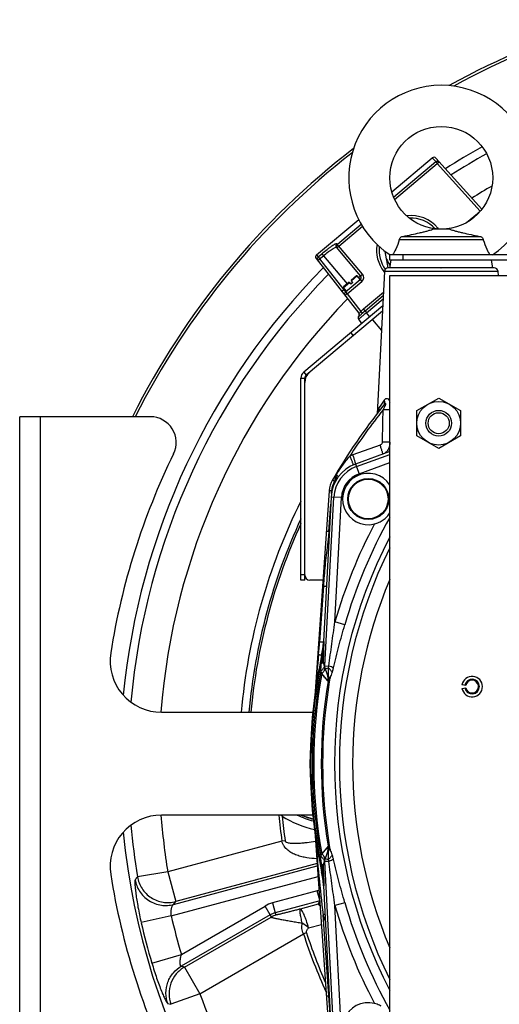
# Model space of a CAD drawing. Extents: x -3199 to 1181, y 8 to 2383.
# Tile 2 of 62: x -3199 to -3012, y 1107 to 1490. Entities that reach past the tile are written whole.
import ezdxf

# ---------------------------------------------------------------- set-up
doc = ezdxf.new("R2010")
doc.units = 0
doc.header["$LTSCALE"] = 65.395
doc.layers.get('0').update_dxf_attribs({"linetype": 'CONTINUOUS'})
doc.layers.add('3_ALL_AXES', color=7, linetype='CONTINUOUS')

msp = doc.modelspace()

# ---------------------------------------------------------------- linework, layer by layer
at = {"color": 7, "linetype": 'CONTINUOUS'}
for p, q in [((-3053.83, 1423.21), (-3038.08, 1436.43)), ((-3036.69, 1436.33), (-3018.77, 1416.42)), ((-3083.13, 1398.62), (-3066.71, 1412.4)), ((-3065.98, 1390.48), (-3075.32, 1401.61)), ((-3083.28, 1397.24), (-3066.66, 1375.98)), ((-3070.45, 1388.03), (-3072.59, 1386.23)), ((-3071.88, 1384.22), (-3066.1, 1389.07)), ((-3070.45, 1388.03), (-3069.81, 1387.27)), ((-3069.04, 1387.91), (-3069.81, 1387.27)), ((-3067.54, 1390.48), (-3069.68, 1388.68)), ((-3069.04, 1387.91), (-3069.68, 1388.68)), ((-3066.1, 1389.07), (-3067.26, 1390.45)), ((-3071.46, 1384.57), (-3072.62, 1385.95)), ((-3057.48, 1376.73), (-3087.14, 1351.84)), ((-3065.45, 1371.99), (-3066.7, 1373.6)), ((-3061.4, 1373.44), (-3057.87, 1369.23)), ((-3069.79, 1368.35), (-3068.83, 1367.2)), ((-3087.68, 1272.08), (-3087.68, 1350.69)), ((-3198.59, 1065.65), (-3198.59, 1335.65)), ((-3147.71, 1335.65), (-3198.59, 1335.65)), ((-3087.68, 1272.08), (-3089.18, 1272.08)), ((-3080.78, 1272.08), (-3085.68, 1272.08)), ((-3143.43, 1220.65), (-3084.59, 1220.65)), ((-3084.59, 1180.65), (-3143.43, 1180.65))]:
    msp.add_line(p, q, dxfattribs=at)
at = {"color": 9, "linetype": 'CONTINUOUS'}
for p, q in [((-3053.14, 1421.18), (-3036.74, 1434.94)), ((-3052.75, 1420.26), (-3036.12, 1434.21)), ((-3036.74, 1434.94), (-3038.08, 1436.43)), ((-3036.74, 1434.94), (-3036.12, 1434.21)), ((-3036.12, 1434.21), (-3019.4, 1415.63)), ((-3024.81, 1411.21), (-3020.55, 1414.78)), ((-3020.38, 1414.58), (-3020.55, 1414.78)), ((-3075.02, 1402.82), (-3065.74, 1410.61)), ((-3074.41, 1402.08), (-3065.24, 1409.77)), ((-3035.55, 1408.67), (-3035.93, 1409.12)), ((-3065.23, 1391.15), (-3075.19, 1403.02)), ((-3083.13, 1398.62), (-3082.54, 1397.86)), ((-3082.54, 1397.86), (-3081.05, 1399.11)), ((-3081.05, 1399.11), (-3080.41, 1398.35)), ((-3049.59, 1398.66), (-3049.59, 1396.66)), ((-3082.68, 1396.48), (-3081.9, 1397.1)), ((-3082.54, 1397.86), (-3081.9, 1397.1)), ((-3081.9, 1397.1), (-3080.41, 1398.35)), ((-3081.9, 1397.1), (-3072.47, 1385.03)), ((-3080.41, 1398.35), (-3071.21, 1387.39)), ((-3012.52, 1392.23), (-3056.66, 1392.23)), ((-3034.72, 1393.65), (-3055.17, 1393.65)), ((-3014.01, 1393.65), (-3034.59, 1393.65)), ((-3072.62, 1385.95), (-3070.32, 1387.88)), ((-3071.26, 1383.48), (-3065.48, 1388.33)), ((-3069.55, 1388.52), (-3067.26, 1390.45)), ((-3066.74, 1389.84), (-3065.98, 1390.48)), ((-3066.1, 1389.07), (-3065.48, 1388.33)), ((-3072.47, 1385.03), (-3073.26, 1384.42)), ((-3072.47, 1385.03), (-3072.1, 1385.34)), ((-3072.47, 1385.03), (-3071.88, 1384.22)), ((-3071.88, 1384.22), (-3071.26, 1383.48)), ((-3071.26, 1383.48), (-3065.9, 1376.62)), ((-3064.85, 1377.61), (-3057.09, 1384.12)), ((-3064.25, 1376.89), (-3057.16, 1382.84)), ((-3063.64, 1376.17), (-3057.22, 1381.55)), ((-3064.25, 1376.89), (-3064.85, 1377.61)), ((-3064.25, 1376.89), (-3063.64, 1376.17)), ((-3062.39, 1374.56), (-3063.64, 1376.17)), ((-3088.1, 1352.98), (-3087.14, 1351.84)), ((-3089.18, 1350.69), (-3087.68, 1350.69)), ((-3190.59, 1335.65), (-3190.59, 1065.65)), ((-3054.64, 1325.75), (-3054.59, 1328)), ((-3054.64, 1325.75), (-3054.59, 1328)), ((-3058.39, 1324.66), (-3068.98, 1320.81)), ((-3054.59, 1325.77), (-3054.64, 1325.75)), ((-3067.59, 1316.28), (-3054.59, 1321.02)), ((-3067.95, 1317.27), (-3066.57, 1313.47)), ((-3066.57, 1313.47), (-3054.59, 1317.83)), ((-3076.86, 1311.1), (-3076.08, 1310.66)), ((-3077.32, 1305.83), (-3077.26, 1306.8)), ((-3079.86, 1238.73), (-3076.42, 1304.35)), ((-3073.43, 1304.19), (-3077.47, 1304.41)), ((-3075.96, 1255.84), (-3073.43, 1304.19)), ((-3078.36, 1291), (-3077.61, 1301.69)), ((-3078.59, 1287.79), (-3078.35, 1287.68)), ((-3087.68, 1274.08), (-3089.18, 1274.08)), ((-3080.46, 1269.76), (-3081.9, 1248.1)), ((-3072.12, 1254.73), (-3075.96, 1255.84)), ((-3080.14, 1248.14), (-3080.42, 1248.17)), ((-3081.14, 1242.69), (-3080.85, 1242.65)), ((-3079.86, 1238.73), (-3080.42, 1240.27)), ((-3079.86, 1238.73), (-3078.33, 1238.65)), ((-3079.69, 1237.55), (-3078.59, 1237.95)), ((-3078.64, 1232.79), (-3081.1, 1235.75)), ((-3096.57, 1170.48), (-3140.98, 1158.58)), ((-3095.34, 1170.66), (-3096.57, 1170.48)), ((-3083.6, 1172.19), (-3083.56, 1171.81)), ((-3078.64, 1168.51), (-3081.1, 1165.54)), ((-3079.67, 1167.27), (-3080.68, 1166.05)), ((-3078.77, 1168.35), (-3079.67, 1167.27)), ((-3078.66, 1168.48), (-3078.77, 1168.35)), ((-3082.87, 1161.75), (-3137.88, 1147.01)), ((-3080.42, 1161.03), (-3079.86, 1162.56)), ((-3078.33, 1162.64), (-3079.86, 1162.56)), ((-3076.42, 1096.94), (-3079.86, 1162.56)), ((-3079.69, 1163.74), (-3078.59, 1163.35)), ((-3140.98, 1158.58), (-3152.8, 1156.64)), ((-3140.98, 1158.58), (-3137.88, 1147.01)), ((-3138.77, 1145.86), (-3082.81, 1160.85)), ((-3080.85, 1158.65), (-3081.14, 1158.61)), ((-3139.66, 1141.48), (-3082.52, 1156.79)), ((-3082.84, 1151.11), (-3100.25, 1146.44)), ((-3081.87, 1147.51), (-3082.84, 1151.11)), ((-3080.42, 1153.12), (-3080.14, 1153.16)), ((-3138.77, 1145.86), (-3137.88, 1147.01)), ((-3100.25, 1146.44), (-3099.22, 1142.58)), ((-3081.85, 1147.23), (-3099.22, 1142.58)), ((-3082.53, 1146.01), (-3089.45, 1144.09)), ((-3082.53, 1146.01), (-3081.85, 1147.17)), ((-3072.12, 1146.56), (-3075.96, 1145.45)), ((-3135.7, 1126.45), (-3103.14, 1145.24)), ((-3101.15, 1141.78), (-3103.14, 1145.24)), ((-3098.88, 1141.76), (-3099.22, 1142.58)), ((-3078.36, 1110.29), (-3080.57, 1141.87)), ((-3073.43, 1097.1), (-3075.96, 1145.45)), ((-3139.66, 1141.48), (-3151.32, 1138.78)), ((-3101.15, 1141.78), (-3135.74, 1121.81)), ((-3134.49, 1121.51), (-3100.81, 1140.96)), ((-3101.15, 1141.78), (-3100.81, 1140.96)), ((-3086.2, 1136.75), (-3081.22, 1138.13)), ((-3128.5, 1111.13), (-3088.2, 1134.4)), ((-3087.02, 1134.79), (-3088.2, 1134.4)), ((-3147.18, 1123.06), (-3135.7, 1126.45)), ((-3134.49, 1121.51), (-3135.74, 1121.81)), ((-3134.49, 1121.51), (-3128.5, 1111.13)), ((-3128.5, 1111.13), (-3139.74, 1107.01)), ((-3078.36, 1110.29), (-3078.18, 1110.38)), ((-3077.61, 1099.6), (-3078.36, 1110.29)), ((-3141, 1107.34), (-3139.74, 1107.01))]:
    msp.add_line(p, q, dxfattribs=at)
at = {"color": 6, "linetype": 'CONTINUOUS'}
for p, q in [((-3031.2, 1408.65), (-3037.98, 1408.65)), ((-3018.23, 1404.52), (-3050.95, 1404.52)), ((-3049.44, 1405.85), (-3019.74, 1405.85)), ((-3054.59, 1396.66), (-3054.59, 1398.66)), ((-2895.56, 1398.66), (-3054.59, 1398.66)), ((-3054.59, 1393.65), (-3054.09, 1396.66)), ((-2944.59, 1396.66), (-3054.59, 1396.66)), ((-3014.59, 1393.65), (-3015.09, 1396.66)), ((-3056.66, 1392.23), (-3059.57, 1336.85)), ((-3034.72, 1393.65), (-3034.59, 1393.65)), ((-3012.52, 1392.23), (-3012.43, 1390.65)), ((-3054.59, 1010.65), (-3054.59, 1390.65)), ((-3054.59, 1390.65), (-2714.59, 1390.65)), ((-3044.09, 1338.05), (-3035.59, 1342.96)), ((-3035.59, 1342.96), (-3027.09, 1338.05)), ((-3044.09, 1328.24), (-3044.09, 1338.05)), ((-3027.09, 1338.05), (-3027.09, 1328.24)), ((-3035.59, 1323.33), (-3044.09, 1328.24)), ((-3027.09, 1328.24), (-3035.59, 1323.33)), ((-3078.17, 1306.82), (-3083.62, 1228.76)), ((-3070.99, 1303.73), (-3070.99, 1303.65)), ((-3054.99, 1303.56), (-3054.99, 1303.65)), ((-3080.42, 1248.18), (-3080.42, 1248.17)), ((-3078.56, 1234.46), (-3080.19, 1238.94)), ((-3085.59, 1200.65), (-3085.71, 1200.65)), ((-3083.62, 1172.53), (-3078.17, 1094.47)), ((-3080.19, 1162.36), (-3078.56, 1166.83)), ((-3080.42, 1153.12), (-3080.42, 1153.12))]:
    msp.add_line(p, q, dxfattribs=at)
at = {"color": 3, "linetype": 'CONTINUOUS'}
for p, q in [((-3057.37, 1378.77), (-3088.1, 1352.98)), ((-3089.18, 1272.08), (-3089.18, 1350.69))]:
    msp.add_line(p, q, dxfattribs=at)
at = {"color": 2, "linetype": 'CONTINUOUS'}
for p, q in [((-3054.59, 1322.14), (-3067.95, 1317.27)), ((-3075.75, 1312.82), (-3075.88, 1310.95)), ((-3075.38, 1313.12), (-3075.61, 1313.25)), ((-3075.58, 1312.79), (-3075.57, 1312.83)), ((-3077.47, 1304.41), (-3080.42, 1248.18)), ((-3078.36, 1291), (-3078.59, 1287.79)), ((-3078.18, 1290.92), (-3078.36, 1291)), ((-3054.79, 1250.65), (-3054.79, 1150.65)), ((-3080.85, 1242.65), (-3080.72, 1242.62)), ((-3025.05, 1231.08), (-3026.53, 1231.34)), ((-3026.53, 1229.95), (-3025.05, 1230.21)), ((-3085.47, 1207.66), (-3085.71, 1200.65)), ((-3085.71, 1200.65), (-3085.47, 1193.63)), ((-3080.72, 1158.68), (-3080.85, 1158.65)), ((-3080.42, 1153.12), (-3077.47, 1096.89))]:
    msp.add_line(p, q, dxfattribs=at)
at = {"color": 6, "linetype": 'CONTINUOUS'}
msp.add_lwpolyline([(-3059.2, 1337.48), (-3059.19, 1337.49), (-3059.19, 1337.5), (-3059.19, 1337.5), (-3059.19, 1337.49), (-3059.2, 1337.47), (-3059.21, 1337.45), (-3059.22, 1337.42), (-3059.24, 1337.37), (-3059.27, 1337.32), (-3059.3, 1337.26), (-3059.34, 1337.19), (-3059.38, 1337.12), (-3059.43, 1337.04), (-3059.49, 1336.95), (-3059.56, 1336.86), (-3059.57, 1336.85)], dxfattribs=at)
at = {"color": 9, "linetype": 'CONTINUOUS'}
for points in [[(-3080.42, 1234.93), (-3080.55, 1235.08), (-3080.68, 1235.24), (-3080.81, 1235.41), (-3080.95, 1235.57)], [(-3079.86, 1234.26), (-3079.96, 1234.38), (-3080.42, 1234.93)], [(-3078.69, 1232.85), (-3079.58, 1233.92), (-3079.86, 1234.26)], [(-3080.68, 1166.05), (-3080.81, 1165.89), (-3081.1, 1165.54)]]:
    msp.add_lwpolyline(points, dxfattribs=at)
at = {"color": 7, "linetype": 'CONTINUOUS'}
msp.add_lwpolyline([(-3084.42, 1179.07), (-3085.2, 1179.28), (-3086.47, 1179.68), (-3087.73, 1180.12), (-3088.96, 1180.61), (-3089.04, 1180.65)], dxfattribs=at)
at = {"color": 6, "linetype": 'CONTINUOUS'}
for centre, radius in [((-3034.59, 1428.65), 20), ((-3035.59, 1333.15), 8.5), ((-3035.59, 1333.15), 5), ((-3035.59, 1333.15), 4.1)]:
    msp.add_circle(centre, radius, dxfattribs=at)
at = {"color": 2, "linetype": 'CONTINUOUS'}
msp.add_circle((-3062.99, 1303.65), 8, dxfattribs=at)
at = {"color": 9, "linetype": 'CONTINUOUS'}
msp.add_circle((-3062.99, 1303.65), 7.7, dxfattribs=at)
at = {"color": 7, "linetype": 'CONTINUOUS'}
for centre, radius, start, end in [((-2884.59, 1200.65), 302, 106.5172, 119.1017), ((-2884.59, 1200.65), 301, 106.6025, 118.8336), ((-2884.59, 1200.65), 275, 119.1795, 122.6512), ((-2884.59, 1200.65), 302, 127.5747, 153.446), ((-2884.59, 1200.65), 301, 127.8461, 153.3512), ((-3037.43, 1435.66), 1, 42, 130), ((-3046.29, 1400.47), 12.5, 41.8133, 93.1386), ((-3082.49, 1397.86), 1, 130, 218), ((-3046.29, 1400.47), 12.5, 173.3338, 216.3456), ((-2884.59, 1200.65), 275, 135.4242, 174.444), ((-3067.41, 1390.32), 0.2, 40, 130), ((-3066.74, 1389.84), 1, 310.0041, 39.998), ((-3072.46, 1386.08), 0.2, 130, 220), ((-3071.24, 1383.46), 1, 130, 218), ((-3067.5, 1375.43), 1, 322.5046, 38), ((-3065.92, 1374.21), 1, 142.5053, 218), ((-3082.68, 1349.05), 5, 130, 180), ((-3086.18, 1350.69), 1.5, 130, 180), ((-3147.71, 1325.65), 10, 333.9856, 90), ((-2891.59, 1200.65), 275, 153.9856, 170.9752), ((-2884.59, 1200.65), 224.94, 155.4449, 174.8985), ((-3085.68, 1274.08), 2, 180, 270), ((-3080.78, 1274.08), 2, 270, 275.2163), ((-3143.43, 1240.65), 20, 170.9752, 270), ((-3143.43, 1160.65), 20, 90, 189.0248), ((-2884.59, 1200.65), 275, 185.556, 233.0579), ((-2891.59, 1200.65), 275, 189.0248, 206.0144)]:
    msp.add_arc(centre, radius, start, end, dxfattribs=at)
at = {"color": 6, "linetype": 'CONTINUOUS'}
for centre, radius, start, end in [((-3034.59, 1428.65), 36, 303.5719, 236.4281), ((-3055.17, 1392.15), 1.5, 90, 177), ((-3014.01, 1392.15), 1.5, 3, 90), ((-2884.59, 1200.65), 221.74, 141.1424, 150.1231), ((-3068.19, 1306.12), 10, 150.1231, 176), ((-3079.87, 1311.23), 4, 335.8139, 356), ((-2884.59, 1200.65), 184.5, 157.1362, 202.8638), ((-2884.59, 1200.65), 201, 167.9268, 167.9272), ((-3022.59, 1230.65), 4, 190, 170), ((-3022.59, 1230.65), 2.85, 190, 170), ((-2884.59, 1200.65), 201, 178, 182), ((-2884.59, 1200.65), 201, 192.0728, 192.0732)]:
    msp.add_arc(centre, radius, start, end, dxfattribs=at)
at = {"color": 9, "linetype": 'CONTINUOUS'}
for centre, radius, start, end in [((-2884.59, 1200.65), 271.79, 119.14, 122.5399), ((-2884.59, 1200.65), 259.82, 120.0903, 122.0989), ((-3046.27, 1400.44), 13.5, 40, 97.4442), ((-3046.27, 1400.44), 13.5, 170.23, 218.337), ((-2884.59, 1200.65), 271.79, 135.5118, 174.9496), ((-3066.76, 1389.86), 2, 310.0018, 39.9982), ((-3046.27, 1400.45), 13.5, 218.3363, 219.5055), ((-2884.59, 1200.65), 259.82, 135.8605, 175.5839), ((-2862.17, 1205.82), 237.57, 145.0054, 145.8735), ((-2884.59, 1200.65), 220.84, 141.411, 147.1853), ((-3062.33, 1339), 3.49, 327.6778, 334.1625), ((-3040.79, 1334.52), 18.74, 171.119, 171.7365), ((-3043.3, 1334.91), 16.19, 170.5634, 171.1167), ((-8147.59, 1431.13), 5091.22, 358.81364, 358.95623), ((-3062.27, 1338.96), 3.43, 322.1078, 325.6371), ((-3062.31, 1338.98), 3.47, 325.6329, 327.2897), ((-3062.31, 1338.99), 3.48, 327.2891, 327.6742), ((-3062.99, 1303.65), 13.45, 110, 177), ((-3068.27, 1306.17), 9.01, 150.124, 175.9954), ((-2884.59, 1200.65), 220.84, 150.013, 150.1231), ((-3062.99, 1303.65), 10.45, 110, 177), ((-2884.59, 1200.65), 228.69, 153.4637, 174.9825), ((-2884.59, 1200.65), 225.7, 155.0296, 174.9158), ((-2884.59, 1200.65), 195.17, 150.5811, 163.9122), ((-2884.59, 1200.65), 224.94, 155.4427, 174.8986), ((-2884.59, 1200.65), 199.17, 152.0666, 163.9122), ((-2819.44, 1250.37), 261.84, 171.7832, 172.2392), ((-2884.59, 1200.65), 191.54, 152.5715, 207.4285), ((-3110.69, 1210.03), 82.11, 66.8859, 67.2026), ((-2884.59, 1200.65), 189.64, 153.7003, 206.2997), ((-3235.35, 1258.29), 153.79, 354.3803, 356.2011), ((-3575.4, 1261.48), 495.43, 357.9011, 358.457), ((-2884.59, 1200.65), 200.7, 167.9211, 192.0789), ((-2083.74, 1144.78), 1003.41, 174.36961, 175.17777), ((-2719.33, 1184.47), 366.03, 170.8598, 171.324), ((-3505.49, 1259.07), 425.49, 357.4675, 357.8808), ((-2884.59, 1200.65), 200.12, 169.6304, 190.3696), ((-2884.59, 1200.65), 199.62, 169.872, 190.128), ((-3083.57, 1233.61), 5, 11.119, 19.9719), ((-3083.56, 1233.61), 4.99, 350.4954, 11.0859), ((-3083.24, 1232.76), 4.98, 350.6896, 19.9964), ((-2884.59, 1200.65), 196.69, 170.5952, 189.4048), ((-2884.59, 1200.65), 196.17, 170.6567, 189.3433), ((-2884.59, 1200.65), 259.82, 184.4183, 189.3173), ((-2884.59, 1200.65), 214.11, 185.3597, 188.099), ((-3073, 1206.29), 35.09, 226.9493, 228.0147), ((-3075.87, 1167.24), 24.35, 146.5781, 147.8162), ((-3076.41, 1211.23), 36.95, 237.1041, 258.2255), ((-2884.59, 1200.65), 212.87, 185.5107, 188.099), ((-3075.98, 1211.29), 33.95, 244.5218, 255.7314), ((-3075.99, 1211.28), 33.3, 246.9276, 255.3372), ((-2884.59, 1200.65), 271.79, 185.0491, 189.3173), ((-2091.96, 1255.79), 995.15, 184.84069, 186.57281), ((-3083.24, 1168.53), 4.98, 340.0036, 9.3104), ((-3083.57, 1167.69), 5, 340.0281, 348.8882), ((-3083.56, 1167.68), 4.99, 348.9214, 9.5046), ((-2737.4, 1213.99), 347.75, 188.6637, 189.1524), ((-3605.57, 1138.16), 525.65, 2.1586, 2.4932), ((-3565.28, 1140.14), 485.32, 1.5372, 2.1046), ((-3079.71, 1139.43), 12.09, 101.5912, 105.0006), ((-3097.13, 1134.82), 12.04, 105.0329, 119.967), ((-3080.48, 1138.28), 8, 99.3758, 104.8391), ((-2884.59, 1200.65), 195.17, 196.0878, 209.4189), ((-3097.14, 1134.84), 8.01, 105.0228, 119.9772), ((-3005.4, 890.15), 262.7, 106.4609, 106.6273), ((-2884.24, 1200.81), 204.98, 196.7096, 197.5428), ((-2884.59, 1200.65), 199.17, 196.0878, 207.9334), ((-2884.59, 1200.65), 273.82, 193.0595, 196.4616), ((-2884.59, 1200.65), 261.84, 193.0595, 196.4616), ((-3096.8, 1134), 8.03, 105.0399, 119.9607), ((-3124.28, 1088.9), 61.16, 51.4898, 54.4073), ((-2884.59, 1200.65), 214.11, 198.0223, 204.5301), ((-2884.59, 1200.65), 212.87, 198.0223, 203.6137), ((-2884.59, 1200.65), 259.82, 200.1526, 219.8474)]:
    msp.add_arc(centre, radius, start, end, dxfattribs=at)
at = {"color": 3, "linetype": 'CONTINUOUS'}
msp.add_arc((-3086.18, 1350.69), 3, 130, 180, dxfattribs=at)
at = {"color": 2, "linetype": 'CONTINUOUS'}
for centre, radius, start, end in [((-3062.68, 1303.44), 18.48, 109.9505, 113.9878), ((-3062.99, 1303.65), 14.5, 110, 177), ((-3074.75, 1312.75), 1, 149.4806, 176), ((-3072.4, 1310.93), 3.69, 143.6824, 149.0606), ((-3062.99, 1303.65), 10, 32.8159, 284.0909), ((-2875.02, 1196.18), 223.23, 155.5991, 155.772), ((-3115.37, 1250.01), 35, 347.9272, 357), ((-3113.58, 1249.65), 33.48, 347.9228, 357.4108), ((-2884.59, 1200.65), 201, 167.9272, 178), ((-3076.51, 1240.28), 3.91, 199.5229, 200.0002), ((-3081.14, 1238.64), 0.997, 12.0479, 19.3354), ((-3073.43, 1239.57), 8.51, 199.9103, 200.4417), ((-3022.59, 1230.65), 2.5, 10.0001, 169.9999), ((-3022.59, 1230.65), 2.5, 190, 360), ((-3022.6, 1230.65), 2.51, 0.0123, 9.9877), ((-2884.59, 1200.65), 201, 182, 192.0728), ((-3073.43, 1161.73), 8.51, 159.5583, 160.0897), ((-3081.14, 1162.65), 0.997, 340.6651, 348.0108), ((-3076.51, 1161.02), 3.91, 159.9998, 160.4771), ((-3115.37, 1151.29), 35, 3, 12.0728), ((-3113.57, 1151.65), 33.46, 2.5875, 12.0789), ((-3062.99, 1097.65), 10, 75.9091, 327.1673)]:
    msp.add_arc(centre, radius, start, end, dxfattribs=at)
at = {"color": 6, "linetype": 'CONTINUOUS'}
for centre, major_axis, start_param, end_param in [((-3115.39, 1250.01), (-34.72, 4.59), 3.062486, 3.220747), ((-3115.39, 1151.28), (34.72, 4.59), -0.079154, 0.079107)]:
    msp.add_ellipse(centre, major_axis=major_axis, ratio=0.999387, start_param=start_param, end_param=end_param, dxfattribs=at)
at = {"color": 9, "linetype": 'CONTINUOUS'}
for points, knots in [([(-3036.74, 1434.94), (-3036.64, 1435.02), (-3036.41, 1435.15), (-3036.02, 1435.2), (-3035.65, 1435.1), (-3035.44, 1434.95), (-3035.36, 1434.85)], [0, 0, 0, 0, 0.251094, 0.501467, 0.750972, 1, 1, 1, 1]), ([(-3036.12, 1434.21), (-3036.03, 1434.29), (-3035.89, 1434.42), (-3035.71, 1434.57), (-3035.6, 1434.67), (-3035.5, 1434.75), (-3035.44, 1434.8), (-3035.4, 1434.83), (-3035.38, 1434.84), (-3035.37, 1434.85), (-3035.36, 1434.85), (-3035.36, 1434.85)], [0, 0, 0, 0, 0.381959, 0.55445, 0.705641, 0.829839, 0.922203, 0.955344, 0.979337, 0.994097, 1, 1, 1, 1]), ([(-3035.93, 1409.12), (-3035.97, 1409.09), (-3036.13, 1408.95), (-3036.29, 1408.82), (-3036.41, 1408.73)], [0, 0, 0, 0, 0.26784, 1, 1, 1, 1]), ([(-3081.05, 1399.11), (-3080.36, 1399.69), (-3079.35, 1400.51), (-3078.03, 1401.51), (-3077.17, 1402.11), (-3076.53, 1402.53), (-3076.09, 1402.78), (-3075.82, 1402.92), (-3075.59, 1403.01), (-3075.4, 1403.07), (-3075.23, 1403.07), (-3075.19, 1403.02)], [0, 0, 0, 0, 0.377062, 0.54719, 0.696191, 0.818663, 0.868634, 0.910594, 0.944354, 0.969983, 1, 1, 1, 1]), ([(-3075.19, 1403.02), (-3075.29, 1402.93), (-3075.46, 1402.72), (-3075.57, 1402.34), (-3075.53, 1401.95), (-3075.4, 1401.71), (-3075.32, 1401.61)], [0, 0, 0, 0, 0.250948, 0.501298, 0.750887, 1, 1, 1, 1]), ([(-3075.02, 1402.82), (-3075.12, 1402.73), (-3075.29, 1402.53), (-3075.4, 1402.14), (-3075.36, 1401.75), (-3075.23, 1401.51), (-3075.15, 1401.41)], [0, 0, 0, 0, 0.251091, 0.501502, 0.75104, 1, 1, 1, 1]), ([(-3080.41, 1398.35), (-3079.82, 1398.84), (-3078.95, 1399.54), (-3077.81, 1400.39), (-3077.07, 1400.9), (-3076.44, 1401.29), (-3075.98, 1401.53), (-3075.69, 1401.64), (-3075.51, 1401.68), (-3075.36, 1401.67), (-3075.32, 1401.61)], [0, 0, 0, 0, 0.374581, 0.543779, 0.692166, 0.814409, 0.906574, 0.940747, 0.967078, 1, 1, 1, 1]), ([(-3075.15, 1401.41), (-3075.15, 1401.42), (-3075.15, 1401.42), (-3075.14, 1401.43), (-3075.12, 1401.45), (-3075.09, 1401.49), (-3075.03, 1401.55), (-3074.94, 1401.63), (-3074.82, 1401.73), (-3074.65, 1401.88), (-3074.5, 1402), (-3074.41, 1402.08)], [0, 0, 0, 0, 0.005905, 0.02067, 0.04467, 0.077821, 0.17021, 0.294432, 0.445642, 0.618133, 1, 1, 1, 1]), ([(-3082.54, 1397.86), (-3082.63, 1397.78), (-3082.8, 1397.58), (-3082.91, 1397.21), (-3082.88, 1396.82), (-3082.76, 1396.58), (-3082.68, 1396.48)], [0, 0, 0, 0, 0.250545, 0.500704, 0.750447, 1, 1, 1, 1]), ([(-3065.98, 1390.48), (-3065.98, 1390.48), (-3065.97, 1390.49), (-3065.96, 1390.5), (-3065.95, 1390.52), (-3065.91, 1390.55), (-3065.85, 1390.61), (-3065.76, 1390.69), (-3065.65, 1390.79), (-3065.47, 1390.95), (-3065.33, 1391.07), (-3065.23, 1391.15)], [0, 0, 0, 0, 0.005905, 0.020668, 0.044668, 0.077819, 0.170208, 0.29443, 0.44564, 0.618132, 1, 1, 1, 1]), ([(-3071.26, 1383.48), (-3071.36, 1383.4), (-3071.5, 1383.29), (-3071.69, 1383.14), (-3071.8, 1383.05), (-3071.9, 1382.97), (-3071.96, 1382.91), (-3071.99, 1382.88), (-3072.01, 1382.86), (-3072.02, 1382.85), (-3072.03, 1382.84), (-3072.02, 1382.84)], [0, 0, 0, 0, 0.38196, 0.554451, 0.705643, 0.829841, 0.922205, 0.955346, 0.979338, 0.994097, 1, 1, 1, 1]), ([(-3063.64, 1376.17), (-3063.84, 1376), (-3064.24, 1375.68), (-3064.81, 1375.2), (-3065.33, 1374.77), (-3065.73, 1374.43), (-3066.01, 1374.2), (-3066.19, 1374.05), (-3066.34, 1373.92), (-3066.47, 1373.81), (-3066.56, 1373.73), (-3066.62, 1373.68), (-3066.65, 1373.65), (-3066.67, 1373.63), (-3066.69, 1373.61), (-3066.7, 1373.6), (-3066.71, 1373.6), (-3066.7, 1373.6)], [0, 0, 0, 0, 0.195034, 0.382618, 0.555455, 0.706967, 0.772862, 0.831306, 0.881754, 0.923709, 0.956774, 0.969874, 0.980635, 0.989035, 0.995061, 0.998708, 1, 1, 1, 1]), ([(-3066.59, 1374.86), (-3066.49, 1375.03), (-3066.39, 1375.43), (-3066.54, 1375.82), (-3066.66, 1375.98)], [0, 0, 0, 0, 0.501495, 1, 1, 1, 1]), ([(-3066.66, 1375.98), (-3066.65, 1375.96), (-3066.62, 1375.94), (-3066.58, 1375.93), (-3066.58, 1375.93)], [0, 0, 0, 0, 0.728347, 1, 1, 1, 1]), ([(-3066.59, 1374.86), (-3066.57, 1374.87), (-3066.5, 1374.9), (-3066.32, 1375), (-3066.03, 1375.22), (-3065.64, 1375.58), (-3065.36, 1375.87), (-3065.21, 1376.02)], [0, 0, 0, 0, 0.047753, 0.121533, 0.3422, 0.644561, 1, 1, 1, 1]), ([(-3066.58, 1375.93), (-3066.53, 1375.92), (-3066.4, 1375.97), (-3066.23, 1376.12), (-3066.06, 1376.35), (-3065.95, 1376.53), (-3065.9, 1376.62)], [0, 0, 0, 0, 0.150843, 0.378918, 0.673912, 1, 1, 1, 1]), ([(-3065.21, 1376.02), (-3065.25, 1376.05), (-3065.48, 1376.25), (-3065.7, 1376.45), (-3065.9, 1376.62)], [0, 0, 0, 0, 0.154355, 1, 1, 1, 1]), ([(-3065.21, 1376.02), (-3065.14, 1376.1), (-3064.82, 1376.4), (-3064.5, 1376.68), (-3064.25, 1376.89)], [0, 0, 0, 0, 0.248509, 1, 1, 1, 1]), ([(-3066.71, 1374.82), (-3066.7, 1374.83), (-3066.66, 1374.84), (-3066.62, 1374.85), (-3066.59, 1374.86)], [0, 0, 0, 0, 0.254518, 1, 1, 1, 1]), ([(-3056.79, 1342.06), (-3056.7, 1341.66), (-3056.67, 1340.83), (-3057.02, 1340.06), (-3057.26, 1339.76)], [0, 0, 0, 0, 0.519801, 1, 1, 1, 1]), ([(-3056.79, 1342.06), (-3056.71, 1342.18), (-3056.54, 1342.39), (-3056.26, 1342.64), (-3055.94, 1342.79), (-3055.43, 1342.79), (-3055, 1342.35), (-3054.74, 1341.79), (-3054.64, 1341.44), (-3054.59, 1341.25)], [0, 0, 0, 0, 0.124752, 0.23782, 0.339924, 0.437865, 0.674374, 0.829203, 1, 1, 1, 1]), ([(-3058.83, 1339.1), (-3058.88, 1339.02), (-3058.98, 1338.81), (-3059.14, 1338.3), (-3059.22, 1337.87), (-3059.27, 1337.57)], [0, 0, 0, 0, 0.187459, 0.423767, 1, 1, 1, 1]), ([(-3058.83, 1339.1), (-3058.83, 1338.96), (-3058.85, 1338.4), (-3059, 1337.84), (-3059.18, 1337.47)], [0, 0, 0, 0, 0.260079, 1, 1, 1, 1]), ([(-3057.21, 1338.39), (-3057.12, 1338.55), (-3056.94, 1338.87), (-3056.72, 1339.28), (-3056.55, 1339.6), (-3056.42, 1339.85), (-3056.33, 1340.05), (-3056.26, 1340.22), (-3056.21, 1340.35), (-3056.16, 1340.47), (-3056.13, 1340.58), (-3056.12, 1340.66), (-3056.12, 1340.72), (-3056.13, 1340.77), (-3056.17, 1340.8), (-3056.22, 1340.8), (-3056.29, 1340.77), (-3056.41, 1340.69), (-3056.56, 1340.55), (-3056.74, 1340.37), (-3056.98, 1340.11), (-3057.15, 1339.9), (-3057.26, 1339.76)], [0, 0, 0, 0, 0.131254, 0.262414, 0.327915, 0.393308, 0.458486, 0.490925, 0.523175, 0.555077, 0.586215, 0.601149, 0.615117, 0.627181, 0.637332, 0.648444, 0.661116, 0.688954, 0.748633, 0.810391, 0.873098, 1, 1, 1, 1]), ([(-3054.59, 1338.42), (-3054.99, 1338.4), (-3055.86, 1338.38), (-3056.73, 1338.39), (-3057.21, 1338.39)], [0, 0, 0, 0, 0.456777, 1, 1, 1, 1]), ([(-3057.45, 1325.72), (-3057.46, 1325.5), (-3057.64, 1325.14), (-3058.02, 1324.82), (-3058.27, 1324.7), (-3058.39, 1324.66)], [0, 0, 0, 0, 0.461644, 0.725072, 1, 1, 1, 1]), ([(-3057.35, 1321.13), (-3057.34, 1321.13), (-3057.33, 1321.16), (-3057.33, 1321.21), (-3057.34, 1321.3), (-3057.38, 1321.47), (-3057.45, 1321.77), (-3057.58, 1322.21), (-3057.74, 1322.76), (-3057.94, 1323.37), (-3058.16, 1324.01), (-3058.32, 1324.44), (-3058.39, 1324.66)], [0, 0, 0, 0, 0.006669, 0.020299, 0.042445, 0.073835, 0.165277, 0.292142, 0.449231, 0.626677, 0.81363, 1, 1, 1, 1]), ([(-3054.64, 1325.75), (-3055.06, 1325.73), (-3056, 1325.71), (-3056.93, 1325.72), (-3057.45, 1325.72)], [0, 0, 0, 0, 0.445018, 1, 1, 1, 1]), ([(-3054.64, 1325.75), (-3054.6, 1325.25), (-3054.66, 1324.24), (-3055.19, 1322.86), (-3056.1, 1321.76), (-3056.92, 1321.29), (-3057.35, 1321.13)], [0, 0, 0, 0, 0.264315, 0.517528, 0.760942, 1, 1, 1, 1]), ([(-3075.38, 1313.12), (-3074.6, 1314.38), (-3072.96, 1316.85), (-3071.15, 1319.2), (-3070.19, 1320.33)], [0, 0, 0, 0, 0.499993, 1, 1, 1, 1]), ([(-3075.43, 1311.1), (-3075.36, 1311.21), (-3075.26, 1311.47), (-3075.25, 1311.9), (-3075.35, 1312.37), (-3075.49, 1312.67), (-3075.57, 1312.83)], [0, 0, 0, 0, 0.213651, 0.447091, 0.709256, 1, 1, 1, 1]), ([(-3074.68, 1312.23), (-3074.66, 1312.26), (-3074.68, 1312.34), (-3074.73, 1312.42), (-3074.84, 1312.58), (-3075.06, 1312.81), (-3075.26, 1313.01), (-3075.38, 1313.12)], [0, 0, 0, 0, 0.08574, 0.164262, 0.271766, 0.578597, 1, 1, 1, 1]), ([(-3077.26, 1306.8), (-3077.37, 1306.81), (-3077.54, 1306.82), (-3077.75, 1306.83), (-3077.89, 1306.83), (-3078.01, 1306.83), (-3078.09, 1306.83), (-3078.14, 1306.83), (-3078.16, 1306.83), (-3078.17, 1306.82), (-3078.17, 1306.82)], [0, 0, 0, 0, 0.375222, 0.553029, 0.710187, 0.83694, 0.928127, 0.981163, 0.994325, 1, 1, 1, 1]), ([(-3078.36, 1291), (-3078.48, 1291.01), (-3078.65, 1291.02), (-3078.86, 1291.03), (-3079, 1291.04), (-3079.11, 1291.04), (-3079.18, 1291.04), (-3079.23, 1291.04), (-3079.25, 1291.04), (-3079.26, 1291.04), (-3079.27, 1291.03), (-3079.27, 1291.03)], [0, 0, 0, 0, 0.388433, 0.560844, 0.710741, 0.833048, 0.923647, 0.956077, 0.979583, 0.994058, 1, 1, 1, 1]), ([(-3078.88, 1285.73), (-3079.06, 1284.4), (-3079.38, 1281.75), (-3079.8, 1277.76), (-3080.17, 1273.76), (-3080.37, 1271.09), (-3080.46, 1269.76)], [0, 0, 0, 0, 0.250019, 0.50005, 0.750063, 1, 1, 1, 1]), ([(-3080.46, 1269.76), (-3080.29, 1269.76), (-3079.98, 1269.76), (-3079.64, 1269.78), (-3079.45, 1269.79), (-3079.36, 1269.81), (-3079.31, 1269.82), (-3079.28, 1269.84), (-3079.28, 1269.85)], [0, 0, 0, 0, 0.445508, 0.757681, 0.862567, 0.935525, 0.979539, 1, 1, 1, 1]), ([(-3078.33, 1238.65), (-3077.95, 1241.52), (-3077.17, 1247.25), (-3076.36, 1252.98), (-3075.96, 1255.84)], [0, 0, 0, 0, 0.499881, 1, 1, 1, 1]), ([(-3076.5, 1237.95), (-3075.86, 1240.77), (-3074.46, 1246.38), (-3072.92, 1251.95), (-3072.12, 1254.73)], [0, 0, 0, 0, 0.499145, 1, 1, 1, 1]), ([(-3081.9, 1248.1), (-3081.7, 1248.1), (-3081.41, 1248.09), (-3081.04, 1248.1), (-3080.83, 1248.11), (-3080.66, 1248.12), (-3080.53, 1248.13), (-3080.46, 1248.15), (-3080.42, 1248.17), (-3080.42, 1248.18)], [0, 0, 0, 0, 0.411949, 0.584827, 0.730284, 0.845178, 0.928033, 0.9785, 1, 1, 1, 1]), ([(-3082.3, 1243.23), (-3082.14, 1243.17), (-3081.84, 1243.08), (-3081.51, 1242.95), (-3081.31, 1242.85), (-3081.22, 1242.79), (-3081.16, 1242.74), (-3081.14, 1242.7), (-3081.14, 1242.69)], [0, 0, 0, 0, 0.403949, 0.714185, 0.827293, 0.910981, 0.966321, 1, 1, 1, 1]), ([(-3080.29, 1243.33), (-3080.31, 1243.2), (-3080.42, 1242.93), (-3080.61, 1242.72), (-3080.72, 1242.62)], [0, 0, 0, 0, 0.462614, 1, 1, 1, 1]), ([(-3081.44, 1236.67), (-3081.43, 1236.92), (-3081.4, 1237.93), (-3081.29, 1238.94), (-3081.18, 1239.69)], [0, 0, 0, 0, 0.249145, 1, 1, 1, 1]), ([(-3081.18, 1239.69), (-3081.07, 1239.73), (-3080.88, 1239.81), (-3080.6, 1239.97), (-3080.44, 1240.14), (-3080.42, 1240.27)], [0, 0, 0, 0, 0.342098, 0.619076, 1, 1, 1, 1]), ([(-3080.2, 1238.97), (-3080.31, 1239.28), (-3080.41, 1239.72), (-3080.42, 1240.16), (-3080.42, 1240.27)], [0, 0, 0, 0, 0.747352, 1, 1, 1, 1]), ([(-3078.59, 1237.95), (-3078.6, 1237.41), (-3078.64, 1236.41), (-3078.65, 1235.4), (-3078.6, 1234.94)], [0, 0, 0, 0, 0.538872, 1, 1, 1, 1]), ([(-3078.33, 1238.65), (-3078.34, 1238.59), (-3078.41, 1238.35), (-3078.51, 1238.12), (-3078.59, 1237.95)], [0, 0, 0, 0, 0.256575, 1, 1, 1, 1]), ([(-3077.03, 1236.09), (-3077.18, 1236.43), (-3077.65, 1237.11), (-3078.25, 1237.67), (-3078.59, 1237.95)], [0, 0, 0, 0, 0.455189, 1, 1, 1, 1]), ([(-3076.5, 1237.95), (-3076.75, 1238.07), (-3077.36, 1238.32), (-3077.97, 1238.54), (-3078.33, 1238.65)], [0, 0, 0, 0, 0.428062, 1, 1, 1, 1]), ([(-3077.03, 1236.09), (-3076.98, 1236.24), (-3076.78, 1236.85), (-3076.61, 1237.48), (-3076.5, 1237.95)], [0, 0, 0, 0, 0.245978, 1, 1, 1, 1]), ([(-3078.56, 1234.46), (-3078.55, 1234.43), (-3078.56, 1234.65), (-3078.57, 1234.73), (-3078.59, 1234.88), (-3078.6, 1234.94)], [0, 0, 0, 0, 0.238537, 0.585814, 1, 1, 1, 1]), ([(-3078.6, 1234.94), (-3078.4, 1234.56), (-3078.11, 1233.76), (-3078.1, 1232.9), (-3078.16, 1232.5)], [0, 0, 0, 0, 0.507002, 1, 1, 1, 1]), ([(-3078.16, 1232.5), (-3078.1, 1232.77), (-3077.95, 1233.34), (-3077.57, 1234.54), (-3077.24, 1235.45), (-3077.03, 1236.09)], [0, 0, 0, 0, 0.223992, 0.469387, 1, 1, 1, 1]), ([(-3078.33, 1231.96), (-3078.31, 1231.92), (-3078.24, 1232.13), (-3078.22, 1232.24), (-3078.18, 1232.41), (-3078.16, 1232.5)], [0, 0, 0, 0, 0.2088, 0.539337, 1, 1, 1, 1]), ([(-3083.59, 1229.13), (-3083.6, 1229.09), (-3083.6, 1229.01), (-3083.63, 1228.68), (-3083.62, 1228.76)], [0, 0, 0, 0, 0.338314, 1, 1, 1, 1]), ([(-3083.62, 1172.53), (-3083.62, 1172.55), (-3083.61, 1172.31), (-3083.6, 1172.3), (-3083.6, 1172.19)], [0, 0, 0, 0, 0.097575, 1, 1, 1, 1]), ([(-3083, 1163.67), (-3084.31, 1163.72), (-3086.28, 1163.9), (-3088.87, 1164.42), (-3090.79, 1165), (-3092.64, 1165.81), (-3094.37, 1166.93), (-3095.58, 1168.21), (-3096.27, 1169.45), (-3096.49, 1170.13), (-3096.57, 1170.48)], [0, 0, 0, 0, 0.242774, 0.365024, 0.488132, 0.612523, 0.73885, 0.867878, 0.933706, 1, 1, 1, 1]), ([(-3083.47, 1170.36), (-3084.58, 1170.18), (-3086.25, 1169.94), (-3088.46, 1169.71), (-3089.84, 1169.61), (-3090.92, 1169.56), (-3091.72, 1169.56), (-3092.5, 1169.58), (-3093.25, 1169.64), (-3093.96, 1169.74), (-3094.51, 1169.89), (-3094.88, 1170.07), (-3095.11, 1170.23), (-3095.27, 1170.42), (-3095.33, 1170.58), (-3095.34, 1170.66)], [0, 0, 0, 0, 0.274647, 0.4104, 0.544399, 0.610404, 0.675475, 0.739236, 0.801096, 0.860028, 0.914225, 0.938693, 0.96092, 0.98104, 1, 1, 1, 1]), ([(-3078.16, 1168.8), (-3078.1, 1168.39), (-3078.11, 1167.53), (-3078.4, 1166.73), (-3078.6, 1166.35)], [0, 0, 0, 0, 0.492998, 1, 1, 1, 1]), ([(-3078.16, 1168.8), (-3078.18, 1168.88), (-3078.22, 1169.05), (-3078.24, 1169.17), (-3078.31, 1169.38), (-3078.33, 1169.34)], [0, 0, 0, 0, 0.460662, 0.791204, 1, 1, 1, 1]), ([(-3077.03, 1165.21), (-3077.24, 1165.84), (-3077.57, 1166.76), (-3077.95, 1167.95), (-3078.1, 1168.52), (-3078.16, 1168.8)], [0, 0, 0, 0, 0.530613, 0.776008, 1, 1, 1, 1]), ([(-3078.6, 1166.35), (-3078.65, 1165.88), (-3078.64, 1164.87), (-3078.6, 1163.87), (-3078.59, 1163.35)], [0, 0, 0, 0, 0.474907, 1, 1, 1, 1]), ([(-3078.56, 1166.83), (-3078.55, 1166.87), (-3078.56, 1166.65), (-3078.57, 1166.56), (-3078.59, 1166.42), (-3078.6, 1166.35)], [0, 0, 0, 0, 0.238537, 0.585814, 1, 1, 1, 1]), ([(-3077.03, 1165.21), (-3077.18, 1164.87), (-3077.65, 1164.19), (-3078.25, 1163.62), (-3078.59, 1163.35)], [0, 0, 0, 0, 0.455188, 1, 1, 1, 1]), ([(-3076.5, 1163.34), (-3076.54, 1163.5), (-3076.69, 1164.13), (-3076.88, 1164.75), (-3077.03, 1165.21)], [0, 0, 0, 0, 0.253193, 1, 1, 1, 1]), ([(-3081.18, 1161.61), (-3081.22, 1161.86), (-3081.35, 1162.86), (-3081.43, 1163.87), (-3081.44, 1164.63)], [0, 0, 0, 0, 0.251178, 1, 1, 1, 1]), ([(-3081.18, 1161.61), (-3081.08, 1161.57), (-3080.89, 1161.49), (-3080.61, 1161.33), (-3080.44, 1161.15), (-3080.42, 1161.03)], [0, 0, 0, 0, 0.336307, 0.612939, 1, 1, 1, 1]), ([(-3080.42, 1161.03), (-3080.42, 1161.14), (-3080.41, 1161.58), (-3080.31, 1162.01), (-3080.2, 1162.32)], [0, 0, 0, 0, 0.252648, 1, 1, 1, 1]), ([(-3078.59, 1163.35), (-3078.56, 1163.29), (-3078.46, 1163.06), (-3078.37, 1162.83), (-3078.33, 1162.64)], [0, 0, 0, 0, 0.242135, 1, 1, 1, 1]), ([(-3076.5, 1163.34), (-3076.76, 1163.22), (-3077.36, 1162.97), (-3077.98, 1162.76), (-3078.33, 1162.64)], [0, 0, 0, 0, 0.435866, 1, 1, 1, 1]), ([(-3075.96, 1145.45), (-3076.36, 1148.32), (-3077.17, 1154.05), (-3077.95, 1159.78), (-3078.33, 1162.64)], [0, 0, 0, 0, 0.500121, 1, 1, 1, 1]), ([(-3072.12, 1146.56), (-3072.92, 1149.35), (-3074.46, 1154.92), (-3075.86, 1160.53), (-3076.5, 1163.34)], [0, 0, 0, 0, 0.500855, 1, 1, 1, 1]), ([(-3080.72, 1158.68), (-3080.61, 1158.58), (-3080.42, 1158.36), (-3080.31, 1158.09), (-3080.29, 1157.96)], [0, 0, 0, 0, 0.537386, 1, 1, 1, 1]), ([(-3153.68, 1155.45), (-3153.69, 1155.42), (-3153.72, 1155.36), (-3153.76, 1155.19), (-3153.79, 1154.87), (-3153.8, 1154.38), (-3153.78, 1153.75), (-3153.73, 1152.98), (-3153.65, 1152.1), (-3153.54, 1151.09), (-3153.35, 1149.55), (-3153.04, 1147.43), (-3152.57, 1144.69), (-3152, 1141.77), (-3151.56, 1139.78), (-3151.32, 1138.78)], [0, 0, 0, 0, 0.004934, 0.011883, 0.032229, 0.061248, 0.098695, 0.144164, 0.197158, 0.257107, 0.323393, 0.472343, 0.638555, 0.816362, 1, 1, 1, 1]), ([(-3153.68, 1155.45), (-3153.55, 1154.69), (-3153.13, 1153.15), (-3152.03, 1150.96), (-3150.43, 1148.95), (-3148.38, 1147.29), (-3146.03, 1146.12), (-3143.53, 1145.49), (-3141.08, 1145.4), (-3139.51, 1145.66), (-3138.77, 1145.86)], [0, 0, 0, 0, 0.115419, 0.238697, 0.367832, 0.500102, 0.632355, 0.761442, 0.884652, 1, 1, 1, 1]), ([(-3152.8, 1156.64), (-3152.66, 1155.82), (-3152.21, 1154.21), (-3151.06, 1151.98), (-3149.47, 1150.04), (-3147.51, 1148.46), (-3145.27, 1147.32), (-3142.84, 1146.67), (-3140.34, 1146.54), (-3138.68, 1146.79), (-3137.88, 1147.01)], [0, 0, 0, 0, 0.124926, 0.249934, 0.375001, 0.500093, 0.625171, 0.750198, 0.875147, 1, 1, 1, 1]), ([(-3139.66, 1141.48), (-3139.72, 1142), (-3139.76, 1142.98), (-3139.59, 1144.14), (-3139.37, 1144.91), (-3139.19, 1145.35), (-3139, 1145.66), (-3138.84, 1145.82), (-3138.77, 1145.86)], [0, 0, 0, 0, 0.339458, 0.636469, 0.760118, 0.863254, 0.943412, 1, 1, 1, 1]), ([(-3082.53, 1146.01), (-3082.47, 1146.01), (-3082.33, 1145.94), (-3082.14, 1145.76), (-3081.92, 1145.48), (-3081.78, 1145.26), (-3081.71, 1145.14)], [0, 0, 0, 0, 0.14617, 0.355803, 0.639916, 1, 1, 1, 1]), ([(-3089.45, 1144.09), (-3089.94, 1143.96), (-3090.92, 1143.71), (-3092.38, 1143.33), (-3093.57, 1143.02), (-3094.5, 1142.78), (-3095.18, 1142.61), (-3095.84, 1142.45), (-3096.47, 1142.29), (-3097.07, 1142.14), (-3097.54, 1142.03), (-3097.88, 1141.95), (-3098.12, 1141.9), (-3098.33, 1141.85), (-3098.51, 1141.81), (-3098.66, 1141.78), (-3098.76, 1141.77), (-3098.82, 1141.76), (-3098.85, 1141.75), (-3098.87, 1141.75), (-3098.88, 1141.76), (-3098.88, 1141.76)], [0, 0, 0, 0, 0.157276, 0.312196, 0.463671, 0.537574, 0.609808, 0.679927, 0.747258, 0.810919, 0.869396, 0.896141, 0.920791, 0.942948, 0.962143, 0.977892, 0.98969, 0.99396, 0.997095, 0.999087, 1, 1, 1, 1]), ([(-3088.68, 1138.63), (-3088.76, 1138.97), (-3088.91, 1139.65), (-3089.12, 1140.64), (-3089.29, 1141.56), (-3089.42, 1142.36), (-3089.5, 1143.03), (-3089.54, 1143.53), (-3089.53, 1143.85), (-3089.49, 1144.02), (-3089.47, 1144.08), (-3089.45, 1144.09)], [0, 0, 0, 0, 0.191649, 0.3759, 0.54567, 0.694322, 0.816033, 0.907695, 0.967924, 0.987062, 1, 1, 1, 1]), ([(-3086.2, 1136.75), (-3086.46, 1137.7), (-3086.88, 1139.07), (-3087.51, 1140.79), (-3087.95, 1141.88), (-3088.38, 1142.78), (-3088.72, 1143.39), (-3088.99, 1143.75), (-3089.15, 1143.93), (-3089.3, 1144.05), (-3089.4, 1144.09), (-3089.45, 1144.09)], [0, 0, 0, 0, 0.361999, 0.526973, 0.673558, 0.796863, 0.893064, 0.930259, 0.960092, 0.982932, 1, 1, 1, 1]), ([(-3100.81, 1140.96), (-3100.8, 1140.95), (-3100.76, 1140.93), (-3100.69, 1140.89), (-3100.58, 1140.85), (-3100.36, 1140.79), (-3100.01, 1140.7), (-3099.49, 1140.58), (-3098.87, 1140.44), (-3098.17, 1140.3), (-3097.39, 1140.15), (-3096.24, 1139.93), (-3094.71, 1139.65), (-3092.78, 1139.31), (-3090.76, 1138.97), (-3089.38, 1138.74), (-3088.68, 1138.63)], [0, 0, 0, 0, 0.003528, 0.009995, 0.019502, 0.03198, 0.065257, 0.108478, 0.160138, 0.218827, 0.283318, 0.352503, 0.501763, 0.661508, 0.828359, 1, 1, 1, 1]), ([(-3088.2, 1134.4), (-3088.36, 1134.73), (-3088.61, 1135.42), (-3088.86, 1136.84), (-3088.8, 1137.93), (-3088.68, 1138.63)], [0, 0, 0, 0, 0.253355, 0.505104, 1, 1, 1, 1]), ([(-3087.02, 1134.79), (-3087.06, 1134.93), (-3087.05, 1135.26), (-3086.86, 1135.75), (-3086.57, 1136.26), (-3086.33, 1136.58), (-3086.2, 1136.75)], [0, 0, 0, 0, 0.201143, 0.440866, 0.710686, 1, 1, 1, 1]), ([(-3147.18, 1123.06), (-3146.89, 1122.06), (-3146.28, 1120.1), (-3145.34, 1117.26), (-3144.4, 1114.62), (-3143.61, 1112.59), (-3143.01, 1111.14), (-3142.61, 1110.21), (-3142.24, 1109.39), (-3141.91, 1108.71), (-3141.61, 1108.16), (-3141.37, 1107.75), (-3141.19, 1107.5), (-3141.07, 1107.38), (-3141.02, 1107.35), (-3141, 1107.34)], [0, 0, 0, 0, 0.184028, 0.362579, 0.529904, 0.680017, 0.746746, 0.806955, 0.859965, 0.905162, 0.942025, 0.970153, 0.989341, 0.995657, 1, 1, 1, 1]), ([(-3135.74, 1121.81), (-3135.76, 1121.81), (-3135.82, 1121.8), (-3135.9, 1121.86), (-3135.97, 1121.96), (-3136.03, 1122.09), (-3136.08, 1122.27), (-3136.14, 1122.6), (-3136.17, 1123.1), (-3136.15, 1123.79), (-3136.06, 1124.61), (-3135.91, 1125.51), (-3135.78, 1126.13), (-3135.7, 1126.45)], [0, 0, 0, 0, 0.016795, 0.034925, 0.058338, 0.088956, 0.127549, 0.174193, 0.290773, 0.436235, 0.606291, 0.796047, 1, 1, 1, 1]), ([(-3141, 1107.34), (-3141.46, 1108.62), (-3141.96, 1111.45), (-3141.2, 1115.69), (-3139.03, 1119.36), (-3136.88, 1121.15), (-3135.74, 1121.81)], [0, 0, 0, 0, 0.246163, 0.505454, 0.761754, 1, 1, 1, 1]), ([(-3134.49, 1121.51), (-3135.69, 1120.82), (-3137.87, 1118.98), (-3139.98, 1115.3), (-3140.72, 1111.11), (-3140.22, 1108.31), (-3139.74, 1107.01)], [0, 0, 0, 0, 0.249853, 0.499899, 0.750004, 1, 1, 1, 1]), ([(-3079.27, 1110.26), (-3079.27, 1110.26), (-3079.26, 1110.26), (-3079.25, 1110.26), (-3079.23, 1110.25), (-3079.18, 1110.25), (-3079.11, 1110.25), (-3079, 1110.26), (-3078.86, 1110.26), (-3078.65, 1110.27), (-3078.48, 1110.28), (-3078.36, 1110.29)], [0, 0, 0, 0, 0.005941, 0.020414, 0.043915, 0.076337, 0.166914, 0.289205, 0.4391, 0.611526, 1, 1, 1, 1])]:
    msp.add_open_spline(points, degree=3, knots=knots, dxfattribs=at)
for points in [[(-3020.55, 1414.78), (-3020.19, 1415.08), (-3019.82, 1415.37), (-3019.42, 1415.62)], [(-3065.9, 1376.62), (-3065.58, 1376.98), (-3065.22, 1377.3), (-3064.85, 1377.61)], [(-3079.69, 1237.55), (-3079.82, 1237.92), (-3079.88, 1238.33), (-3079.86, 1238.73)], [(-3078.64, 1232.79), (-3078.53, 1232.51), (-3078.44, 1232.23), (-3078.33, 1231.96)], [(-3078.33, 1169.34), (-3078.44, 1169.06), (-3078.53, 1168.78), (-3078.64, 1168.51)], [(-3079.86, 1162.56), (-3079.88, 1162.96), (-3079.82, 1163.37), (-3079.69, 1163.74)], [(-3152.8, 1156.64), (-3153.09, 1156.24), (-3153.38, 1155.85), (-3153.68, 1155.45)]]:
    msp.add_open_spline(points, degree=3, dxfattribs=at)
at = {"color": 6, "linetype": 'CONTINUOUS'}
for points, knots in [([(-3049.44, 1405.85), (-3048.35, 1406.06), (-3046.21, 1406.51), (-3043.58, 1407.09), (-3041.59, 1407.57), (-3040.22, 1407.93), (-3039.02, 1408.27), (-3038.29, 1408.51), (-3037.98, 1408.65)], [0, 0, 0, 0, 0.283871, 0.555153, 0.683643, 0.805097, 0.914913, 1, 1, 1, 1]), ([(-3031.2, 1408.65), (-3030.89, 1408.51), (-3030.16, 1408.27), (-3028.96, 1407.93), (-3027.59, 1407.57), (-3025.6, 1407.09), (-3022.97, 1406.51), (-3020.83, 1406.06), (-3019.74, 1405.85)], [0, 0, 0, 0, 0.085086, 0.194902, 0.316356, 0.444847, 0.716129, 1, 1, 1, 1]), ([(-3050.95, 1404.52), (-3051.28, 1403.26), (-3052.03, 1401.23), (-3053.09, 1399.36), (-3053.54, 1398.66)], [0, 0, 0, 0, 0.608643, 1, 1, 1, 1]), ([(-3050.95, 1404.52), (-3050.93, 1404.71), (-3050.79, 1405.1), (-3050.52, 1405.39), (-3050.36, 1405.51)], [0, 0, 0, 0, 0.4985, 1, 1, 1, 1]), ([(-3050.36, 1405.51), (-3050.23, 1405.61), (-3049.94, 1405.77), (-3049.61, 1405.84), (-3049.44, 1405.85)], [0, 0, 0, 0, 0.50023, 1, 1, 1, 1]), ([(-3019.74, 1405.85), (-3019.57, 1405.84), (-3019.24, 1405.77), (-3018.95, 1405.61), (-3018.82, 1405.51)], [0, 0, 0, 0, 0.49977, 1, 1, 1, 1]), ([(-3018.82, 1405.51), (-3018.66, 1405.39), (-3018.39, 1405.1), (-3018.25, 1404.71), (-3018.23, 1404.52)], [0, 0, 0, 0, 0.501499, 1, 1, 1, 1]), ([(-3018.23, 1404.52), (-3017.9, 1403.26), (-3017.15, 1401.23), (-3016.09, 1399.36), (-3015.64, 1398.66)], [0, 0, 0, 0, 0.60864, 1, 1, 1, 1])]:
    msp.add_open_spline(points, degree=3, knots=knots, dxfattribs=at)
at = {"color": 2, "linetype": 'CONTINUOUS'}
for points, knots in [([(-3070.19, 1320.33), (-3070.1, 1320.12), (-3069.92, 1319.7), (-3069.65, 1319.07), (-3069.41, 1318.48), (-3069.2, 1317.95), (-3069.04, 1317.52), (-3068.95, 1317.22), (-3068.9, 1317.05), (-3068.89, 1316.97), (-3068.88, 1316.92), (-3068.89, 1316.89), (-3068.9, 1316.89)], [0, 0, 0, 0, 0.186522, 0.373574, 0.551071, 0.708173, 0.835028, 0.926437, 0.957801, 0.979907, 0.993469, 1, 1, 1, 1]), ([(-3067.95, 1317.27), (-3067.94, 1317.28), (-3067.93, 1317.3), (-3067.93, 1317.35), (-3067.94, 1317.44), (-3067.97, 1317.61), (-3068.04, 1317.92), (-3068.17, 1318.36), (-3068.34, 1318.91), (-3068.53, 1319.52), (-3068.75, 1320.16), (-3068.91, 1320.6), (-3068.98, 1320.81)], [0, 0, 0, 0, 0.006915, 0.020667, 0.042887, 0.074326, 0.165828, 0.292716, 0.449782, 0.627139, 0.813911, 1, 1, 1, 1]), ([(-3075.88, 1310.95), (-3075.88, 1310.93), (-3075.86, 1311.07), (-3075.85, 1311.13), (-3075.81, 1311.36), (-3075.76, 1311.69), (-3075.68, 1312.18), (-3075.61, 1312.58), (-3075.58, 1312.79)], [0, 0, 0, 0, 0.022133, 0.098375, 0.211938, 0.348762, 0.660952, 1, 1, 1, 1]), ([(-3060.56, 1293.95), (-3060.25, 1294.02), (-3059.65, 1294.21), (-3058.77, 1294.56), (-3057.94, 1295), (-3056.89, 1295.68), (-3055.71, 1296.71), (-3054.93, 1297.7), (-3054.59, 1298.23)], [0, 0, 0, 0, 0.126491, 0.252126, 0.376801, 0.500782, 0.748742, 1, 1, 1, 1]), ([(-3080.72, 1242.62), (-3080.64, 1243.08), (-3080.37, 1244.91), (-3080.2, 1246.76), (-3080.14, 1248.14)], [0, 0, 0, 0, 0.253642, 1, 1, 1, 1]), ([(-3080.17, 1238.85), (-3080.13, 1238.69), (-3080.15, 1238.31), (-3080.4, 1237.75), (-3080.84, 1237.18), (-3081.22, 1236.84), (-3081.44, 1236.67)], [0, 0, 0, 0, 0.188061, 0.414918, 0.688204, 1, 1, 1, 1]), ([(-3081.1, 1235.75), (-3080.87, 1235.93), (-3080.47, 1236.31), (-3080.02, 1236.92), (-3079.79, 1237.52), (-3079.82, 1237.92), (-3079.88, 1238.08)], [0, 0, 0, 0, 0.316461, 0.590358, 0.814102, 1, 1, 1, 1]), ([(-3079.88, 1163.21), (-3079.82, 1163.37), (-3079.79, 1163.77), (-3080.02, 1164.37), (-3080.47, 1164.99), (-3080.87, 1165.36), (-3081.1, 1165.54)], [0, 0, 0, 0, 0.185898, 0.409642, 0.683539, 1, 1, 1, 1]), ([(-3081.44, 1164.63), (-3081.22, 1164.46), (-3080.84, 1164.11), (-3080.4, 1163.55), (-3080.15, 1162.99), (-3080.13, 1162.61), (-3080.17, 1162.45)], [0, 0, 0, 0, 0.311753, 0.585031, 0.811914, 1, 1, 1, 1]), ([(-3080.14, 1153.16), (-3080.16, 1153.61), (-3080.27, 1155.46), (-3080.49, 1157.3), (-3080.72, 1158.68)], [0, 0, 0, 0, 0.246012, 1, 1, 1, 1]), ([(-3057.99, 1106.31), (-3058.19, 1106.42), (-3058.7, 1106.69), (-3059.55, 1107.06), (-3060.22, 1107.26), (-3060.56, 1107.35)], [0, 0, 0, 0, 0.247961, 0.622523, 1, 1, 1, 1])]:
    msp.add_open_spline(points, degree=3, knots=knots, dxfattribs=at)
for points in [[(-3081.41, 1236.59), (-3081.31, 1236.31), (-3081.2, 1236.03), (-3081.1, 1235.75)], [(-3081.1, 1165.54), (-3081.2, 1165.26), (-3081.31, 1164.98), (-3081.41, 1164.7)]]:
    msp.add_open_spline(points, degree=3, dxfattribs=at)
at = {"layer": '3_ALL_AXES', "color": 7, "linetype": 'CONTINUOUS'}
msp.add_line((-3055.24, 1393.63), (-3056.36, 1399.98), dxfattribs=at)
msp.add_arc((-3046.29, 1400.47), 10.15, 199.7647, 216.4108, dxfattribs=at)

doc.saveas('drawing.dxf')
